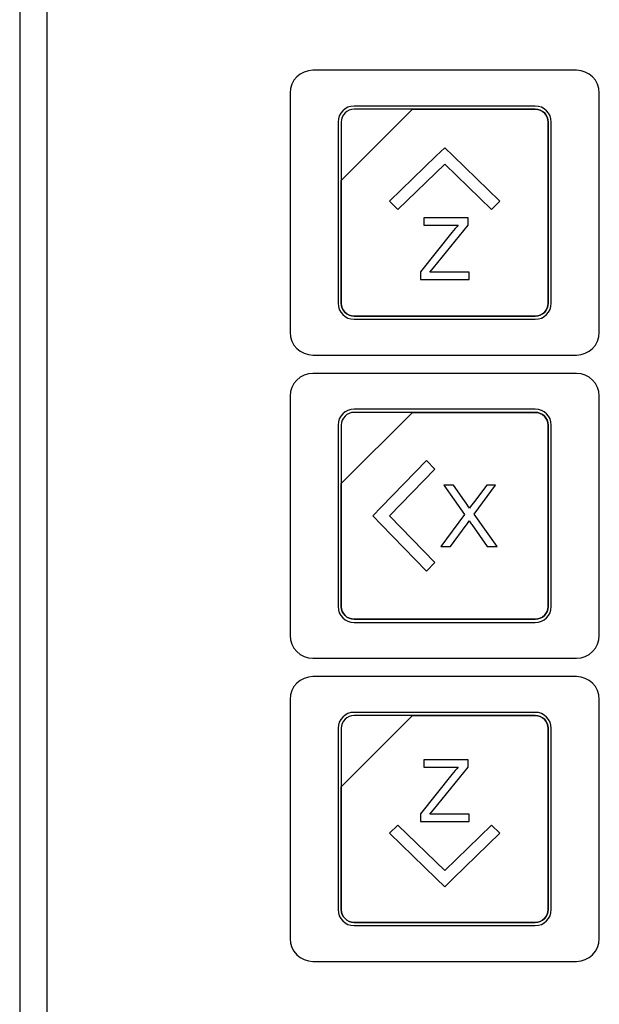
# Model space of a CAD drawing. Header units: millimetres. Extents: x 7146 to 9164, y -1568 to -663.
# Tile 12 of 187: x 7230 to 7268, y -1291 to -1227. Entities that reach past the tile are written whole.
import ezdxf

# ---------------------------------------------------------------- set-up
doc = ezdxf.new("R2010")
doc.units = ezdxf.units.MM
doc.header["$LTSCALE"] = 3

msp = doc.modelspace()

# ---------------------------------------------------------------- linework, layer by layer
at = {"linetype": 'Continuous', "lineweight": 30}
for p, q in [((7230.437, -1156.834), (7230.437, -1409.406)), ((7232.225, -1158.621), (7232.225, -1407.618))]:
    msp.add_line(p, q, dxfattribs=at)
for points, knots in [([(7249.687, -1230.07), (7249.687, -1230.07), (7266.987, -1230.07), (7266.987, -1230.07), (7266.987, -1230.07), (7267.812, -1230.07), (7268.487, -1230.745), (7268.487, -1231.57), (7268.487, -1231.57), (7268.487, -1231.57), (7268.487, -1247.27), (7268.487, -1247.27), (7268.487, -1247.27), (7268.487, -1248.095), (7267.812, -1248.77), (7266.987, -1248.77), (7266.987, -1248.77), (7266.987, -1248.77), (7249.687, -1248.77), (7249.687, -1248.77), (7249.687, -1248.77), (7248.862, -1248.77), (7248.187, -1248.095), (7248.187, -1247.27), (7248.187, -1247.27), (7248.187, -1247.27), (7248.187, -1231.57), (7248.187, -1231.57), (7248.187, -1231.57), (7248.187, -1230.745), (7248.862, -1230.07), (7249.687, -1230.07)], [0, 0, 0, 0, 0.111111, 0.111111, 0.111111, 0.111111, 0.222222, 0.222222, 0.222222, 0.222222, 0.333333, 0.333333, 0.333333, 0.333333, 0.444444, 0.444444, 0.444444, 0.444444, 0.555556, 0.555556, 0.555556, 0.555556, 0.666667, 0.666667, 0.666667, 0.666667, 0.777778, 0.777778, 0.777778, 0.777778, 1, 1, 1, 1]), ([(7249.687, -1230.07), (7249.687, -1230.07), (7266.987, -1230.07), (7266.987, -1230.07), (7266.987, -1230.07), (7267.812, -1230.07), (7268.487, -1230.745), (7268.487, -1231.57), (7268.487, -1231.57), (7268.487, -1231.57), (7268.487, -1247.27), (7268.487, -1247.27), (7268.487, -1247.27), (7268.487, -1248.095), (7267.812, -1248.77), (7266.987, -1248.77), (7266.987, -1248.77), (7266.987, -1248.77), (7249.687, -1248.77), (7249.687, -1248.77), (7249.687, -1248.77), (7248.862, -1248.77), (7248.187, -1248.095), (7248.187, -1247.27), (7248.187, -1247.27), (7248.187, -1247.27), (7248.187, -1231.57), (7248.187, -1231.57), (7248.187, -1231.57), (7248.187, -1230.745), (7248.862, -1230.07), (7249.687, -1230.07)], [0, 0, 0, 0, 0.111111, 0.111111, 0.111111, 0.111111, 0.222222, 0.222222, 0.222222, 0.222222, 0.333333, 0.333333, 0.333333, 0.333333, 0.444444, 0.444444, 0.444444, 0.444444, 0.555556, 0.555556, 0.555556, 0.555556, 0.666667, 0.666667, 0.666667, 0.666667, 0.777778, 0.777778, 0.777778, 0.777778, 1, 1, 1, 1]), ([(7252.387, -1232.42), (7252.387, -1232.42), (7264.287, -1232.42), (7264.287, -1232.42), (7264.287, -1232.42), (7264.864, -1232.42), (7265.337, -1232.892), (7265.337, -1233.47), (7265.337, -1233.47), (7265.337, -1233.47), (7265.337, -1245.37), (7265.337, -1245.37), (7265.337, -1245.37), (7265.337, -1245.947), (7264.864, -1246.42), (7264.287, -1246.42), (7264.287, -1246.42), (7264.287, -1246.42), (7252.387, -1246.42), (7252.387, -1246.42), (7252.387, -1246.42), (7251.809, -1246.42), (7251.337, -1245.947), (7251.337, -1245.37), (7251.337, -1245.37), (7251.337, -1245.37), (7251.337, -1233.47), (7251.337, -1233.47), (7251.337, -1233.47), (7251.337, -1232.892), (7251.809, -1232.42), (7252.387, -1232.42)], [0, 0, 0, 0, 0.111111, 0.111111, 0.111111, 0.111111, 0.222222, 0.222222, 0.222222, 0.222222, 0.333333, 0.333333, 0.333333, 0.333333, 0.444444, 0.444444, 0.444444, 0.444444, 0.555556, 0.555556, 0.555556, 0.555556, 0.666667, 0.666667, 0.666667, 0.666667, 0.777778, 0.777778, 0.777778, 0.777778, 1, 1, 1, 1]), ([(7252.387, -1232.42), (7252.387, -1232.42), (7264.287, -1232.42), (7264.287, -1232.42), (7264.287, -1232.42), (7264.864, -1232.42), (7265.337, -1232.892), (7265.337, -1233.47), (7265.337, -1233.47), (7265.337, -1233.47), (7265.337, -1245.37), (7265.337, -1245.37), (7265.337, -1245.37), (7265.337, -1245.947), (7264.864, -1246.42), (7264.287, -1246.42), (7264.287, -1246.42), (7264.287, -1246.42), (7252.387, -1246.42), (7252.387, -1246.42), (7252.387, -1246.42), (7251.809, -1246.42), (7251.337, -1245.947), (7251.337, -1245.37), (7251.337, -1245.37), (7251.337, -1245.37), (7251.337, -1233.47), (7251.337, -1233.47), (7251.337, -1233.47), (7251.337, -1232.892), (7251.809, -1232.42), (7252.387, -1232.42)], [0, 0, 0, 0, 0.111111, 0.111111, 0.111111, 0.111111, 0.222222, 0.222222, 0.222222, 0.222222, 0.333333, 0.333333, 0.333333, 0.333333, 0.444444, 0.444444, 0.444444, 0.444444, 0.555556, 0.555556, 0.555556, 0.555556, 0.666667, 0.666667, 0.666667, 0.666667, 0.777778, 0.777778, 0.777778, 0.777778, 1, 1, 1, 1]), ([(7252.387, -1232.63), (7252.387, -1232.63), (7256.218, -1232.63), (7256.218, -1232.63), (7256.218, -1232.63), (7256.218, -1232.63), (7251.547, -1237.3), (7251.547, -1237.3), (7251.547, -1237.3), (7251.547, -1237.3), (7251.547, -1233.47), (7251.547, -1233.47), (7251.547, -1233.47), (7251.547, -1233.008), (7251.925, -1232.63), (7252.387, -1232.63)], [0, 0, 0, 0, 0.2, 0.2, 0.2, 0.2, 0.4, 0.4, 0.4, 0.4, 0.6, 0.6, 0.6, 0.6, 1, 1, 1, 1]), ([(7256.218, -1232.63), (7256.218, -1232.63), (7256.23, -1232.63), (7256.23, -1232.63), (7256.23, -1232.63), (7256.23, -1232.63), (7264.287, -1232.63), (7264.287, -1232.63), (7264.287, -1232.63), (7264.749, -1232.63), (7265.127, -1233.008), (7265.127, -1233.47), (7265.127, -1233.47), (7265.127, -1233.47), (7265.127, -1245.37), (7265.127, -1245.37), (7265.127, -1245.37), (7265.127, -1245.832), (7264.749, -1246.21), (7264.287, -1246.21), (7264.287, -1246.21), (7264.287, -1246.21), (7252.387, -1246.21), (7252.387, -1246.21), (7252.387, -1246.21), (7251.925, -1246.21), (7251.547, -1245.832), (7251.547, -1245.37), (7251.547, -1245.37), (7251.547, -1245.37), (7251.547, -1237.39), (7251.547, -1237.39), (7251.547, -1237.39), (7251.547, -1237.39), (7251.547, -1237.3), (7251.547, -1237.3), (7251.547, -1237.3), (7251.547, -1237.3), (7256.218, -1232.63), (7256.218, -1232.63)], [0, 0, 0, 0, 0.090909, 0.090909, 0.090909, 0.090909, 0.181818, 0.181818, 0.181818, 0.181818, 0.272727, 0.272727, 0.272727, 0.272727, 0.363636, 0.363636, 0.363636, 0.363636, 0.454545, 0.454545, 0.454545, 0.454545, 0.545455, 0.545455, 0.545455, 0.545455, 0.636364, 0.636364, 0.636364, 0.636364, 0.727273, 0.727273, 0.727273, 0.727273, 0.818182, 0.818182, 0.818182, 0.818182, 1, 1, 1, 1]), ([(7265.127, -1245.37), (7265.127, -1245.37), (7265.127, -1233.47), (7265.127, -1233.47), (7265.127, -1233.47), (7265.127, -1233.008), (7264.749, -1232.63), (7264.287, -1232.63), (7264.287, -1232.63), (7264.287, -1232.63), (7256.23, -1232.63), (7256.23, -1232.63), (7256.23, -1232.63), (7256.23, -1232.63), (7256.218, -1232.63), (7256.218, -1232.63), (7256.218, -1232.63), (7256.218, -1232.63), (7251.547, -1237.3), (7251.547, -1237.3), (7251.547, -1237.3), (7251.547, -1237.3), (7251.547, -1237.39), (7251.547, -1237.39), (7251.547, -1237.39), (7251.547, -1237.39), (7251.547, -1245.37), (7251.547, -1245.37), (7251.547, -1245.37), (7251.547, -1245.832), (7251.925, -1246.21), (7252.387, -1246.21), (7252.387, -1246.21), (7252.387, -1246.21), (7264.287, -1246.21), (7264.287, -1246.21), (7264.287, -1246.21), (7264.749, -1246.21), (7265.127, -1245.832), (7265.127, -1245.37)], [0, 0, 0, 0, 0.090909, 0.090909, 0.090909, 0.090909, 0.181818, 0.181818, 0.181818, 0.181818, 0.272727, 0.272727, 0.272727, 0.272727, 0.363636, 0.363636, 0.363636, 0.363636, 0.454545, 0.454545, 0.454545, 0.454545, 0.545455, 0.545455, 0.545455, 0.545455, 0.636364, 0.636364, 0.636364, 0.636364, 0.727273, 0.727273, 0.727273, 0.727273, 0.818182, 0.818182, 0.818182, 0.818182, 1, 1, 1, 1]), ([(7252.387, -1232.63), (7252.387, -1232.63), (7256.218, -1232.63), (7256.218, -1232.63), (7256.218, -1232.63), (7256.218, -1232.63), (7251.547, -1237.3), (7251.547, -1237.3), (7251.547, -1237.3), (7251.547, -1237.3), (7251.547, -1233.47), (7251.547, -1233.47), (7251.547, -1233.47), (7251.547, -1233.008), (7251.925, -1232.63), (7252.387, -1232.63)], [0, 0, 0, 0, 0.2, 0.2, 0.2, 0.2, 0.4, 0.4, 0.4, 0.4, 0.6, 0.6, 0.6, 0.6, 1, 1, 1, 1]), ([(7256.218, -1232.63), (7256.218, -1232.63), (7256.23, -1232.63), (7256.23, -1232.63), (7256.23, -1232.63), (7256.23, -1232.63), (7264.287, -1232.63), (7264.287, -1232.63), (7264.287, -1232.63), (7264.749, -1232.63), (7265.127, -1233.008), (7265.127, -1233.47), (7265.127, -1233.47), (7265.127, -1233.47), (7265.127, -1245.37), (7265.127, -1245.37), (7265.127, -1245.37), (7265.127, -1245.832), (7264.749, -1246.21), (7264.287, -1246.21), (7264.287, -1246.21), (7264.287, -1246.21), (7252.387, -1246.21), (7252.387, -1246.21), (7252.387, -1246.21), (7251.925, -1246.21), (7251.547, -1245.832), (7251.547, -1245.37), (7251.547, -1245.37), (7251.547, -1245.37), (7251.547, -1237.39), (7251.547, -1237.39), (7251.547, -1237.39), (7251.547, -1237.39), (7251.547, -1237.3), (7251.547, -1237.3), (7251.547, -1237.3), (7251.547, -1237.3), (7256.218, -1232.63), (7256.218, -1232.63)], [0, 0, 0, 0, 0.090909, 0.090909, 0.090909, 0.090909, 0.181818, 0.181818, 0.181818, 0.181818, 0.272727, 0.272727, 0.272727, 0.272727, 0.363636, 0.363636, 0.363636, 0.363636, 0.454545, 0.454545, 0.454545, 0.454545, 0.545455, 0.545455, 0.545455, 0.545455, 0.636364, 0.636364, 0.636364, 0.636364, 0.727273, 0.727273, 0.727273, 0.727273, 0.818182, 0.818182, 0.818182, 0.818182, 1, 1, 1, 1]), ([(7265.127, -1245.37), (7265.127, -1245.37), (7265.127, -1233.47), (7265.127, -1233.47), (7265.127, -1233.47), (7265.127, -1233.008), (7264.749, -1232.63), (7264.287, -1232.63), (7264.287, -1232.63), (7264.287, -1232.63), (7256.23, -1232.63), (7256.23, -1232.63), (7256.23, -1232.63), (7256.23, -1232.63), (7256.218, -1232.63), (7256.218, -1232.63), (7256.218, -1232.63), (7256.218, -1232.63), (7251.547, -1237.3), (7251.547, -1237.3), (7251.547, -1237.3), (7251.547, -1237.3), (7251.547, -1237.39), (7251.547, -1237.39), (7251.547, -1237.39), (7251.547, -1237.39), (7251.547, -1245.37), (7251.547, -1245.37), (7251.547, -1245.37), (7251.547, -1245.832), (7251.925, -1246.21), (7252.387, -1246.21), (7252.387, -1246.21), (7252.387, -1246.21), (7264.287, -1246.21), (7264.287, -1246.21), (7264.287, -1246.21), (7264.749, -1246.21), (7265.127, -1245.832), (7265.127, -1245.37)], [0, 0, 0, 0, 0.090909, 0.090909, 0.090909, 0.090909, 0.181818, 0.181818, 0.181818, 0.181818, 0.272727, 0.272727, 0.272727, 0.272727, 0.363636, 0.363636, 0.363636, 0.363636, 0.454545, 0.454545, 0.454545, 0.454545, 0.545455, 0.545455, 0.545455, 0.545455, 0.636364, 0.636364, 0.636364, 0.636364, 0.727273, 0.727273, 0.727273, 0.727273, 0.818182, 0.818182, 0.818182, 0.818182, 1, 1, 1, 1]), ([(7255.267, -1239.215), (7255.267, -1239.215), (7258.337, -1236.24), (7258.337, -1236.24), (7258.337, -1236.24), (7258.337, -1236.24), (7261.407, -1239.215), (7261.407, -1239.215), (7261.407, -1239.215), (7261.407, -1239.215), (7261.967, -1238.672), (7261.967, -1238.672), (7261.967, -1238.672), (7261.967, -1238.672), (7258.897, -1235.698), (7258.897, -1235.698), (7258.897, -1235.698), (7258.897, -1235.698), (7258.897, -1235.697), (7258.897, -1235.697), (7258.897, -1235.697), (7258.897, -1235.697), (7258.337, -1235.155), (7258.337, -1235.155), (7258.337, -1235.155), (7258.337, -1235.155), (7258.337, -1235.155), (7258.337, -1235.155), (7258.337, -1235.155), (7258.337, -1235.155), (7258.337, -1235.155), (7258.337, -1235.155), (7258.337, -1235.155), (7258.337, -1235.155), (7257.777, -1235.697), (7257.777, -1235.697), (7257.777, -1235.697), (7257.777, -1235.697), (7257.777, -1235.698), (7257.777, -1235.698), (7257.777, -1235.698), (7257.777, -1235.698), (7254.707, -1238.672), (7254.707, -1238.672), (7254.707, -1238.672), (7254.707, -1238.672), (7255.267, -1239.215), (7255.267, -1239.215)], [0, 0, 0, 0, 0.076923, 0.076923, 0.076923, 0.076923, 0.153846, 0.153846, 0.153846, 0.153846, 0.230769, 0.230769, 0.230769, 0.230769, 0.307692, 0.307692, 0.307692, 0.307692, 0.384615, 0.384615, 0.384615, 0.384615, 0.461538, 0.461538, 0.461538, 0.461538, 0.538462, 0.538462, 0.538462, 0.538462, 0.615385, 0.615385, 0.615385, 0.615385, 0.692308, 0.692308, 0.692308, 0.692308, 0.769231, 0.769231, 0.769231, 0.769231, 0.846154, 0.846154, 0.846154, 0.846154, 1, 1, 1, 1]), ([(7256.74, -1243.802), (7256.74, -1243.802), (7256.74, -1243.308), (7256.74, -1243.308), (7256.74, -1243.308), (7256.74, -1243.308), (7258.809, -1240.717), (7258.809, -1240.717), (7258.809, -1240.717), (7258.958, -1240.535), (7259.097, -1240.374), (7259.23, -1240.234), (7259.23, -1240.234), (7259.23, -1240.234), (7256.977, -1240.234), (7256.977, -1240.234), (7256.977, -1240.234), (7256.977, -1240.234), (7256.977, -1239.76), (7256.977, -1239.76), (7256.977, -1239.76), (7256.977, -1239.76), (7259.867, -1239.76), (7259.867, -1239.76), (7259.867, -1239.76), (7259.867, -1239.76), (7259.867, -1240.234), (7259.867, -1240.234), (7259.867, -1240.234), (7259.867, -1240.234), (7257.597, -1243.038), (7257.597, -1243.038), (7257.597, -1243.038), (7257.597, -1243.038), (7257.354, -1243.328), (7257.354, -1243.328), (7257.354, -1243.328), (7257.354, -1243.328), (7259.934, -1243.328), (7259.934, -1243.328), (7259.934, -1243.328), (7259.934, -1243.328), (7259.934, -1243.802), (7259.934, -1243.802), (7259.934, -1243.802), (7259.934, -1243.802), (7256.74, -1243.802), (7256.74, -1243.802)], [0, 0, 0, 0, 0.076923, 0.076923, 0.076923, 0.076923, 0.153846, 0.153846, 0.153846, 0.153846, 0.230769, 0.230769, 0.230769, 0.230769, 0.307692, 0.307692, 0.307692, 0.307692, 0.384615, 0.384615, 0.384615, 0.384615, 0.461538, 0.461538, 0.461538, 0.461538, 0.538462, 0.538462, 0.538462, 0.538462, 0.615385, 0.615385, 0.615385, 0.615385, 0.692308, 0.692308, 0.692308, 0.692308, 0.769231, 0.769231, 0.769231, 0.769231, 0.846154, 0.846154, 0.846154, 0.846154, 1, 1, 1, 1]), ([(7249.687, -1249.97), (7249.687, -1249.97), (7266.987, -1249.97), (7266.987, -1249.97), (7266.987, -1249.97), (7267.812, -1249.97), (7268.487, -1250.645), (7268.487, -1251.47), (7268.487, -1251.47), (7268.487, -1251.47), (7268.487, -1267.17), (7268.487, -1267.17), (7268.487, -1267.17), (7268.487, -1267.995), (7267.812, -1268.67), (7266.987, -1268.67), (7266.987, -1268.67), (7266.987, -1268.67), (7249.687, -1268.67), (7249.687, -1268.67), (7249.687, -1268.67), (7248.862, -1268.67), (7248.187, -1267.995), (7248.187, -1267.17), (7248.187, -1267.17), (7248.187, -1267.17), (7248.187, -1251.47), (7248.187, -1251.47), (7248.187, -1251.47), (7248.187, -1250.645), (7248.862, -1249.97), (7249.687, -1249.97)], [0, 0, 0, 0, 0.111111, 0.111111, 0.111111, 0.111111, 0.222222, 0.222222, 0.222222, 0.222222, 0.333333, 0.333333, 0.333333, 0.333333, 0.444444, 0.444444, 0.444444, 0.444444, 0.555556, 0.555556, 0.555556, 0.555556, 0.666667, 0.666667, 0.666667, 0.666667, 0.777778, 0.777778, 0.777778, 0.777778, 1, 1, 1, 1]), ([(7249.687, -1249.97), (7249.687, -1249.97), (7266.987, -1249.97), (7266.987, -1249.97), (7266.987, -1249.97), (7267.812, -1249.97), (7268.487, -1250.645), (7268.487, -1251.47), (7268.487, -1251.47), (7268.487, -1251.47), (7268.487, -1267.17), (7268.487, -1267.17), (7268.487, -1267.17), (7268.487, -1267.995), (7267.812, -1268.67), (7266.987, -1268.67), (7266.987, -1268.67), (7266.987, -1268.67), (7249.687, -1268.67), (7249.687, -1268.67), (7249.687, -1268.67), (7248.862, -1268.67), (7248.187, -1267.995), (7248.187, -1267.17), (7248.187, -1267.17), (7248.187, -1267.17), (7248.187, -1251.47), (7248.187, -1251.47), (7248.187, -1251.47), (7248.187, -1250.645), (7248.862, -1249.97), (7249.687, -1249.97)], [0, 0, 0, 0, 0.111111, 0.111111, 0.111111, 0.111111, 0.222222, 0.222222, 0.222222, 0.222222, 0.333333, 0.333333, 0.333333, 0.333333, 0.444444, 0.444444, 0.444444, 0.444444, 0.555556, 0.555556, 0.555556, 0.555556, 0.666667, 0.666667, 0.666667, 0.666667, 0.777778, 0.777778, 0.777778, 0.777778, 1, 1, 1, 1]), ([(7252.387, -1252.32), (7252.387, -1252.32), (7264.287, -1252.32), (7264.287, -1252.32), (7264.287, -1252.32), (7264.864, -1252.32), (7265.337, -1252.792), (7265.337, -1253.37), (7265.337, -1253.37), (7265.337, -1253.37), (7265.337, -1265.27), (7265.337, -1265.27), (7265.337, -1265.27), (7265.337, -1265.847), (7264.864, -1266.32), (7264.287, -1266.32), (7264.287, -1266.32), (7264.287, -1266.32), (7252.387, -1266.32), (7252.387, -1266.32), (7252.387, -1266.32), (7251.809, -1266.32), (7251.337, -1265.847), (7251.337, -1265.27), (7251.337, -1265.27), (7251.337, -1265.27), (7251.337, -1253.37), (7251.337, -1253.37), (7251.337, -1253.37), (7251.337, -1252.792), (7251.809, -1252.32), (7252.387, -1252.32)], [0, 0, 0, 0, 0.111111, 0.111111, 0.111111, 0.111111, 0.222222, 0.222222, 0.222222, 0.222222, 0.333333, 0.333333, 0.333333, 0.333333, 0.444444, 0.444444, 0.444444, 0.444444, 0.555556, 0.555556, 0.555556, 0.555556, 0.666667, 0.666667, 0.666667, 0.666667, 0.777778, 0.777778, 0.777778, 0.777778, 1, 1, 1, 1]), ([(7252.387, -1252.32), (7252.387, -1252.32), (7264.287, -1252.32), (7264.287, -1252.32), (7264.287, -1252.32), (7264.864, -1252.32), (7265.337, -1252.792), (7265.337, -1253.37), (7265.337, -1253.37), (7265.337, -1253.37), (7265.337, -1265.27), (7265.337, -1265.27), (7265.337, -1265.27), (7265.337, -1265.847), (7264.864, -1266.32), (7264.287, -1266.32), (7264.287, -1266.32), (7264.287, -1266.32), (7252.387, -1266.32), (7252.387, -1266.32), (7252.387, -1266.32), (7251.809, -1266.32), (7251.337, -1265.847), (7251.337, -1265.27), (7251.337, -1265.27), (7251.337, -1265.27), (7251.337, -1253.37), (7251.337, -1253.37), (7251.337, -1253.37), (7251.337, -1252.792), (7251.809, -1252.32), (7252.387, -1252.32)], [0, 0, 0, 0, 0.111111, 0.111111, 0.111111, 0.111111, 0.222222, 0.222222, 0.222222, 0.222222, 0.333333, 0.333333, 0.333333, 0.333333, 0.444444, 0.444444, 0.444444, 0.444444, 0.555556, 0.555556, 0.555556, 0.555556, 0.666667, 0.666667, 0.666667, 0.666667, 0.777778, 0.777778, 0.777778, 0.777778, 1, 1, 1, 1]), ([(7252.387, -1252.53), (7252.387, -1252.53), (7256.218, -1252.53), (7256.218, -1252.53), (7256.218, -1252.53), (7256.218, -1252.53), (7251.547, -1257.2), (7251.547, -1257.2), (7251.547, -1257.2), (7251.547, -1257.2), (7251.547, -1253.37), (7251.547, -1253.37), (7251.547, -1253.37), (7251.547, -1252.908), (7251.925, -1252.53), (7252.387, -1252.53)], [0, 0, 0, 0, 0.2, 0.2, 0.2, 0.2, 0.4, 0.4, 0.4, 0.4, 0.6, 0.6, 0.6, 0.6, 1, 1, 1, 1]), ([(7256.218, -1252.53), (7256.218, -1252.53), (7256.23, -1252.53), (7256.23, -1252.53), (7256.23, -1252.53), (7256.23, -1252.53), (7264.287, -1252.53), (7264.287, -1252.53), (7264.287, -1252.53), (7264.749, -1252.53), (7265.127, -1252.908), (7265.127, -1253.37), (7265.127, -1253.37), (7265.127, -1253.37), (7265.127, -1265.27), (7265.127, -1265.27), (7265.127, -1265.27), (7265.127, -1265.732), (7264.749, -1266.11), (7264.287, -1266.11), (7264.287, -1266.11), (7264.287, -1266.11), (7252.387, -1266.11), (7252.387, -1266.11), (7252.387, -1266.11), (7251.925, -1266.11), (7251.547, -1265.732), (7251.547, -1265.27), (7251.547, -1265.27), (7251.547, -1265.27), (7251.547, -1257.29), (7251.547, -1257.29), (7251.547, -1257.29), (7251.547, -1257.29), (7251.547, -1257.2), (7251.547, -1257.2), (7251.547, -1257.2), (7251.547, -1257.2), (7256.218, -1252.53), (7256.218, -1252.53)], [0, 0, 0, 0, 0.090909, 0.090909, 0.090909, 0.090909, 0.181818, 0.181818, 0.181818, 0.181818, 0.272727, 0.272727, 0.272727, 0.272727, 0.363636, 0.363636, 0.363636, 0.363636, 0.454545, 0.454545, 0.454545, 0.454545, 0.545455, 0.545455, 0.545455, 0.545455, 0.636364, 0.636364, 0.636364, 0.636364, 0.727273, 0.727273, 0.727273, 0.727273, 0.818182, 0.818182, 0.818182, 0.818182, 1, 1, 1, 1]), ([(7265.127, -1265.27), (7265.127, -1265.27), (7265.127, -1253.37), (7265.127, -1253.37), (7265.127, -1253.37), (7265.127, -1252.908), (7264.749, -1252.53), (7264.287, -1252.53), (7264.287, -1252.53), (7264.287, -1252.53), (7256.23, -1252.53), (7256.23, -1252.53), (7256.23, -1252.53), (7256.23, -1252.53), (7256.218, -1252.53), (7256.218, -1252.53), (7256.218, -1252.53), (7256.218, -1252.53), (7251.547, -1257.2), (7251.547, -1257.2), (7251.547, -1257.2), (7251.547, -1257.2), (7251.547, -1257.29), (7251.547, -1257.29), (7251.547, -1257.29), (7251.547, -1257.29), (7251.547, -1265.27), (7251.547, -1265.27), (7251.547, -1265.27), (7251.547, -1265.732), (7251.925, -1266.11), (7252.387, -1266.11), (7252.387, -1266.11), (7252.387, -1266.11), (7264.287, -1266.11), (7264.287, -1266.11), (7264.287, -1266.11), (7264.749, -1266.11), (7265.127, -1265.732), (7265.127, -1265.27)], [0, 0, 0, 0, 0.090909, 0.090909, 0.090909, 0.090909, 0.181818, 0.181818, 0.181818, 0.181818, 0.272727, 0.272727, 0.272727, 0.272727, 0.363636, 0.363636, 0.363636, 0.363636, 0.454545, 0.454545, 0.454545, 0.454545, 0.545455, 0.545455, 0.545455, 0.545455, 0.636364, 0.636364, 0.636364, 0.636364, 0.727273, 0.727273, 0.727273, 0.727273, 0.818182, 0.818182, 0.818182, 0.818182, 1, 1, 1, 1]), ([(7252.387, -1252.53), (7252.387, -1252.53), (7256.218, -1252.53), (7256.218, -1252.53), (7256.218, -1252.53), (7256.218, -1252.53), (7251.547, -1257.2), (7251.547, -1257.2), (7251.547, -1257.2), (7251.547, -1257.2), (7251.547, -1253.37), (7251.547, -1253.37), (7251.547, -1253.37), (7251.547, -1252.908), (7251.925, -1252.53), (7252.387, -1252.53)], [0, 0, 0, 0, 0.2, 0.2, 0.2, 0.2, 0.4, 0.4, 0.4, 0.4, 0.6, 0.6, 0.6, 0.6, 1, 1, 1, 1]), ([(7256.218, -1252.53), (7256.218, -1252.53), (7256.23, -1252.53), (7256.23, -1252.53), (7256.23, -1252.53), (7256.23, -1252.53), (7264.287, -1252.53), (7264.287, -1252.53), (7264.287, -1252.53), (7264.749, -1252.53), (7265.127, -1252.908), (7265.127, -1253.37), (7265.127, -1253.37), (7265.127, -1253.37), (7265.127, -1265.27), (7265.127, -1265.27), (7265.127, -1265.27), (7265.127, -1265.732), (7264.749, -1266.11), (7264.287, -1266.11), (7264.287, -1266.11), (7264.287, -1266.11), (7252.387, -1266.11), (7252.387, -1266.11), (7252.387, -1266.11), (7251.925, -1266.11), (7251.547, -1265.732), (7251.547, -1265.27), (7251.547, -1265.27), (7251.547, -1265.27), (7251.547, -1257.29), (7251.547, -1257.29), (7251.547, -1257.29), (7251.547, -1257.29), (7251.547, -1257.2), (7251.547, -1257.2), (7251.547, -1257.2), (7251.547, -1257.2), (7256.218, -1252.53), (7256.218, -1252.53)], [0, 0, 0, 0, 0.090909, 0.090909, 0.090909, 0.090909, 0.181818, 0.181818, 0.181818, 0.181818, 0.272727, 0.272727, 0.272727, 0.272727, 0.363636, 0.363636, 0.363636, 0.363636, 0.454545, 0.454545, 0.454545, 0.454545, 0.545455, 0.545455, 0.545455, 0.545455, 0.636364, 0.636364, 0.636364, 0.636364, 0.727273, 0.727273, 0.727273, 0.727273, 0.818182, 0.818182, 0.818182, 0.818182, 1, 1, 1, 1]), ([(7265.127, -1265.27), (7265.127, -1265.27), (7265.127, -1253.37), (7265.127, -1253.37), (7265.127, -1253.37), (7265.127, -1252.908), (7264.749, -1252.53), (7264.287, -1252.53), (7264.287, -1252.53), (7264.287, -1252.53), (7256.23, -1252.53), (7256.23, -1252.53), (7256.23, -1252.53), (7256.23, -1252.53), (7256.218, -1252.53), (7256.218, -1252.53), (7256.218, -1252.53), (7256.218, -1252.53), (7251.547, -1257.2), (7251.547, -1257.2), (7251.547, -1257.2), (7251.547, -1257.2), (7251.547, -1257.29), (7251.547, -1257.29), (7251.547, -1257.29), (7251.547, -1257.29), (7251.547, -1265.27), (7251.547, -1265.27), (7251.547, -1265.27), (7251.547, -1265.732), (7251.925, -1266.11), (7252.387, -1266.11), (7252.387, -1266.11), (7252.387, -1266.11), (7264.287, -1266.11), (7264.287, -1266.11), (7264.287, -1266.11), (7264.749, -1266.11), (7265.127, -1265.732), (7265.127, -1265.27)], [0, 0, 0, 0, 0.090909, 0.090909, 0.090909, 0.090909, 0.181818, 0.181818, 0.181818, 0.181818, 0.272727, 0.272727, 0.272727, 0.272727, 0.363636, 0.363636, 0.363636, 0.363636, 0.454545, 0.454545, 0.454545, 0.454545, 0.545455, 0.545455, 0.545455, 0.545455, 0.636364, 0.636364, 0.636364, 0.636364, 0.727273, 0.727273, 0.727273, 0.727273, 0.818182, 0.818182, 0.818182, 0.818182, 1, 1, 1, 1]), ([(7257.683, -1262.39), (7257.683, -1262.39), (7254.708, -1259.32), (7254.708, -1259.32), (7254.708, -1259.32), (7254.708, -1259.32), (7257.683, -1256.249), (7257.683, -1256.249), (7257.683, -1256.249), (7257.683, -1256.249), (7257.141, -1255.69), (7257.141, -1255.69), (7257.141, -1255.69), (7257.141, -1255.69), (7254.166, -1258.76), (7254.166, -1258.76), (7254.166, -1258.76), (7254.166, -1258.76), (7254.165, -1258.759), (7254.165, -1258.759), (7254.165, -1258.759), (7254.165, -1258.759), (7253.623, -1259.319), (7253.623, -1259.319), (7253.623, -1259.319), (7253.623, -1259.319), (7253.623, -1259.32), (7253.623, -1259.32), (7253.623, -1259.32), (7253.623, -1259.32), (7253.623, -1259.32), (7253.623, -1259.32), (7253.623, -1259.32), (7253.623, -1259.32), (7254.165, -1259.88), (7254.165, -1259.88), (7254.165, -1259.88), (7254.165, -1259.88), (7254.166, -1259.88), (7254.166, -1259.88), (7254.166, -1259.88), (7254.166, -1259.88), (7257.141, -1262.95), (7257.141, -1262.95), (7257.141, -1262.95), (7257.141, -1262.95), (7257.683, -1262.39), (7257.683, -1262.39)], [0, 0, 0, 0, 0.076923, 0.076923, 0.076923, 0.076923, 0.153846, 0.153846, 0.153846, 0.153846, 0.230769, 0.230769, 0.230769, 0.230769, 0.307692, 0.307692, 0.307692, 0.307692, 0.384615, 0.384615, 0.384615, 0.384615, 0.461538, 0.461538, 0.461538, 0.461538, 0.538462, 0.538462, 0.538462, 0.538462, 0.615385, 0.615385, 0.615385, 0.615385, 0.692308, 0.692308, 0.692308, 0.692308, 0.769231, 0.769231, 0.769231, 0.769231, 0.846154, 0.846154, 0.846154, 0.846154, 1, 1, 1, 1]), ([(7258.084, -1261.34), (7258.084, -1261.34), (7259.646, -1259.243), (7259.646, -1259.243), (7259.646, -1259.243), (7259.646, -1259.243), (7258.27, -1257.299), (7258.27, -1257.299), (7258.27, -1257.299), (7258.27, -1257.299), (7258.907, -1257.299), (7258.907, -1257.299), (7258.907, -1257.299), (7258.907, -1257.299), (7259.644, -1258.333), (7259.644, -1258.333), (7259.644, -1258.333), (7259.797, -1258.547), (7259.903, -1258.711), (7259.964, -1258.825), (7259.964, -1258.825), (7260.056, -1258.684), (7260.163, -1258.533), (7260.286, -1258.374), (7260.286, -1258.374), (7260.286, -1258.374), (7261.093, -1257.299), (7261.093, -1257.299), (7261.093, -1257.299), (7261.093, -1257.299), (7261.679, -1257.299), (7261.679, -1257.299), (7261.679, -1257.299), (7261.679, -1257.299), (7260.276, -1259.22), (7260.276, -1259.22), (7260.276, -1259.22), (7260.276, -1259.22), (7261.787, -1261.34), (7261.787, -1261.34), (7261.787, -1261.34), (7261.787, -1261.34), (7261.13, -1261.34), (7261.13, -1261.34), (7261.13, -1261.34), (7261.13, -1261.34), (7260.11, -1259.899), (7260.11, -1259.899), (7260.11, -1259.899), (7260.052, -1259.817), (7259.996, -1259.735), (7259.945, -1259.655), (7259.945, -1259.655), (7259.854, -1259.79), (7259.79, -1259.885), (7259.751, -1259.939), (7259.751, -1259.939), (7259.751, -1259.939), (7258.726, -1261.34), (7258.726, -1261.34), (7258.726, -1261.34), (7258.726, -1261.34), (7258.084, -1261.34), (7258.084, -1261.34)], [0, 0, 0, 0, 0.058824, 0.058824, 0.058824, 0.058824, 0.117647, 0.117647, 0.117647, 0.117647, 0.176471, 0.176471, 0.176471, 0.176471, 0.235294, 0.235294, 0.235294, 0.235294, 0.294118, 0.294118, 0.294118, 0.294118, 0.352941, 0.352941, 0.352941, 0.352941, 0.411765, 0.411765, 0.411765, 0.411765, 0.470588, 0.470588, 0.470588, 0.470588, 0.529412, 0.529412, 0.529412, 0.529412, 0.588235, 0.588235, 0.588235, 0.588235, 0.647059, 0.647059, 0.647059, 0.647059, 0.705882, 0.705882, 0.705882, 0.705882, 0.764706, 0.764706, 0.764706, 0.764706, 0.823529, 0.823529, 0.823529, 0.823529, 0.882353, 0.882353, 0.882353, 0.882353, 1, 1, 1, 1]), ([(7249.687, -1269.87), (7249.687, -1269.87), (7266.987, -1269.87), (7266.987, -1269.87), (7266.987, -1269.87), (7267.812, -1269.87), (7268.487, -1270.545), (7268.487, -1271.37), (7268.487, -1271.37), (7268.487, -1271.37), (7268.487, -1287.07), (7268.487, -1287.07), (7268.487, -1287.07), (7268.487, -1287.895), (7267.812, -1288.57), (7266.987, -1288.57), (7266.987, -1288.57), (7266.987, -1288.57), (7249.687, -1288.57), (7249.687, -1288.57), (7249.687, -1288.57), (7248.862, -1288.57), (7248.187, -1287.895), (7248.187, -1287.07), (7248.187, -1287.07), (7248.187, -1287.07), (7248.187, -1271.37), (7248.187, -1271.37), (7248.187, -1271.37), (7248.187, -1270.545), (7248.862, -1269.87), (7249.687, -1269.87)], [0, 0, 0, 0, 0.111111, 0.111111, 0.111111, 0.111111, 0.222222, 0.222222, 0.222222, 0.222222, 0.333333, 0.333333, 0.333333, 0.333333, 0.444444, 0.444444, 0.444444, 0.444444, 0.555556, 0.555556, 0.555556, 0.555556, 0.666667, 0.666667, 0.666667, 0.666667, 0.777778, 0.777778, 0.777778, 0.777778, 1, 1, 1, 1]), ([(7249.687, -1269.87), (7249.687, -1269.87), (7266.987, -1269.87), (7266.987, -1269.87), (7266.987, -1269.87), (7267.812, -1269.87), (7268.487, -1270.545), (7268.487, -1271.37), (7268.487, -1271.37), (7268.487, -1271.37), (7268.487, -1287.07), (7268.487, -1287.07), (7268.487, -1287.07), (7268.487, -1287.895), (7267.812, -1288.57), (7266.987, -1288.57), (7266.987, -1288.57), (7266.987, -1288.57), (7249.687, -1288.57), (7249.687, -1288.57), (7249.687, -1288.57), (7248.862, -1288.57), (7248.187, -1287.895), (7248.187, -1287.07), (7248.187, -1287.07), (7248.187, -1287.07), (7248.187, -1271.37), (7248.187, -1271.37), (7248.187, -1271.37), (7248.187, -1270.545), (7248.862, -1269.87), (7249.687, -1269.87)], [0, 0, 0, 0, 0.111111, 0.111111, 0.111111, 0.111111, 0.222222, 0.222222, 0.222222, 0.222222, 0.333333, 0.333333, 0.333333, 0.333333, 0.444444, 0.444444, 0.444444, 0.444444, 0.555556, 0.555556, 0.555556, 0.555556, 0.666667, 0.666667, 0.666667, 0.666667, 0.777778, 0.777778, 0.777778, 0.777778, 1, 1, 1, 1]), ([(7252.387, -1272.22), (7252.387, -1272.22), (7264.287, -1272.22), (7264.287, -1272.22), (7264.287, -1272.22), (7264.864, -1272.22), (7265.337, -1272.692), (7265.337, -1273.27), (7265.337, -1273.27), (7265.337, -1273.27), (7265.337, -1285.17), (7265.337, -1285.17), (7265.337, -1285.17), (7265.337, -1285.747), (7264.864, -1286.22), (7264.287, -1286.22), (7264.287, -1286.22), (7264.287, -1286.22), (7252.387, -1286.22), (7252.387, -1286.22), (7252.387, -1286.22), (7251.809, -1286.22), (7251.337, -1285.747), (7251.337, -1285.17), (7251.337, -1285.17), (7251.337, -1285.17), (7251.337, -1273.27), (7251.337, -1273.27), (7251.337, -1273.27), (7251.337, -1272.692), (7251.809, -1272.22), (7252.387, -1272.22)], [0, 0, 0, 0, 0.111111, 0.111111, 0.111111, 0.111111, 0.222222, 0.222222, 0.222222, 0.222222, 0.333333, 0.333333, 0.333333, 0.333333, 0.444444, 0.444444, 0.444444, 0.444444, 0.555556, 0.555556, 0.555556, 0.555556, 0.666667, 0.666667, 0.666667, 0.666667, 0.777778, 0.777778, 0.777778, 0.777778, 1, 1, 1, 1]), ([(7252.387, -1272.22), (7252.387, -1272.22), (7264.287, -1272.22), (7264.287, -1272.22), (7264.287, -1272.22), (7264.864, -1272.22), (7265.337, -1272.692), (7265.337, -1273.27), (7265.337, -1273.27), (7265.337, -1273.27), (7265.337, -1285.17), (7265.337, -1285.17), (7265.337, -1285.17), (7265.337, -1285.747), (7264.864, -1286.22), (7264.287, -1286.22), (7264.287, -1286.22), (7264.287, -1286.22), (7252.387, -1286.22), (7252.387, -1286.22), (7252.387, -1286.22), (7251.809, -1286.22), (7251.337, -1285.747), (7251.337, -1285.17), (7251.337, -1285.17), (7251.337, -1285.17), (7251.337, -1273.27), (7251.337, -1273.27), (7251.337, -1273.27), (7251.337, -1272.692), (7251.809, -1272.22), (7252.387, -1272.22)], [0, 0, 0, 0, 0.111111, 0.111111, 0.111111, 0.111111, 0.222222, 0.222222, 0.222222, 0.222222, 0.333333, 0.333333, 0.333333, 0.333333, 0.444444, 0.444444, 0.444444, 0.444444, 0.555556, 0.555556, 0.555556, 0.555556, 0.666667, 0.666667, 0.666667, 0.666667, 0.777778, 0.777778, 0.777778, 0.777778, 1, 1, 1, 1]), ([(7252.387, -1272.43), (7252.387, -1272.43), (7256.218, -1272.43), (7256.218, -1272.43), (7256.218, -1272.43), (7256.218, -1272.43), (7251.547, -1277.1), (7251.547, -1277.1), (7251.547, -1277.1), (7251.547, -1277.1), (7251.547, -1273.27), (7251.547, -1273.27), (7251.547, -1273.27), (7251.547, -1272.808), (7251.925, -1272.43), (7252.387, -1272.43)], [0, 0, 0, 0, 0.2, 0.2, 0.2, 0.2, 0.4, 0.4, 0.4, 0.4, 0.6, 0.6, 0.6, 0.6, 1, 1, 1, 1]), ([(7256.218, -1272.43), (7256.218, -1272.43), (7256.23, -1272.43), (7256.23, -1272.43), (7256.23, -1272.43), (7256.23, -1272.43), (7264.287, -1272.43), (7264.287, -1272.43), (7264.287, -1272.43), (7264.749, -1272.43), (7265.127, -1272.808), (7265.127, -1273.27), (7265.127, -1273.27), (7265.127, -1273.27), (7265.127, -1285.17), (7265.127, -1285.17), (7265.127, -1285.17), (7265.127, -1285.632), (7264.749, -1286.01), (7264.287, -1286.01), (7264.287, -1286.01), (7264.287, -1286.01), (7252.387, -1286.01), (7252.387, -1286.01), (7252.387, -1286.01), (7251.925, -1286.01), (7251.547, -1285.632), (7251.547, -1285.17), (7251.547, -1285.17), (7251.547, -1285.17), (7251.547, -1277.19), (7251.547, -1277.19), (7251.547, -1277.19), (7251.547, -1277.19), (7251.547, -1277.1), (7251.547, -1277.1), (7251.547, -1277.1), (7251.547, -1277.1), (7256.218, -1272.43), (7256.218, -1272.43)], [0, 0, 0, 0, 0.090909, 0.090909, 0.090909, 0.090909, 0.181818, 0.181818, 0.181818, 0.181818, 0.272727, 0.272727, 0.272727, 0.272727, 0.363636, 0.363636, 0.363636, 0.363636, 0.454545, 0.454545, 0.454545, 0.454545, 0.545455, 0.545455, 0.545455, 0.545455, 0.636364, 0.636364, 0.636364, 0.636364, 0.727273, 0.727273, 0.727273, 0.727273, 0.818182, 0.818182, 0.818182, 0.818182, 1, 1, 1, 1]), ([(7265.127, -1285.17), (7265.127, -1285.17), (7265.127, -1273.27), (7265.127, -1273.27), (7265.127, -1273.27), (7265.127, -1272.808), (7264.749, -1272.43), (7264.287, -1272.43), (7264.287, -1272.43), (7264.287, -1272.43), (7256.23, -1272.43), (7256.23, -1272.43), (7256.23, -1272.43), (7256.23, -1272.43), (7256.218, -1272.43), (7256.218, -1272.43), (7256.218, -1272.43), (7256.218, -1272.43), (7251.547, -1277.1), (7251.547, -1277.1), (7251.547, -1277.1), (7251.547, -1277.1), (7251.547, -1277.19), (7251.547, -1277.19), (7251.547, -1277.19), (7251.547, -1277.19), (7251.547, -1285.17), (7251.547, -1285.17), (7251.547, -1285.17), (7251.547, -1285.632), (7251.925, -1286.01), (7252.387, -1286.01), (7252.387, -1286.01), (7252.387, -1286.01), (7264.287, -1286.01), (7264.287, -1286.01), (7264.287, -1286.01), (7264.749, -1286.01), (7265.127, -1285.632), (7265.127, -1285.17)], [0, 0, 0, 0, 0.090909, 0.090909, 0.090909, 0.090909, 0.181818, 0.181818, 0.181818, 0.181818, 0.272727, 0.272727, 0.272727, 0.272727, 0.363636, 0.363636, 0.363636, 0.363636, 0.454545, 0.454545, 0.454545, 0.454545, 0.545455, 0.545455, 0.545455, 0.545455, 0.636364, 0.636364, 0.636364, 0.636364, 0.727273, 0.727273, 0.727273, 0.727273, 0.818182, 0.818182, 0.818182, 0.818182, 1, 1, 1, 1]), ([(7252.387, -1272.43), (7252.387, -1272.43), (7256.218, -1272.43), (7256.218, -1272.43), (7256.218, -1272.43), (7256.218, -1272.43), (7251.547, -1277.1), (7251.547, -1277.1), (7251.547, -1277.1), (7251.547, -1277.1), (7251.547, -1273.27), (7251.547, -1273.27), (7251.547, -1273.27), (7251.547, -1272.808), (7251.925, -1272.43), (7252.387, -1272.43)], [0, 0, 0, 0, 0.2, 0.2, 0.2, 0.2, 0.4, 0.4, 0.4, 0.4, 0.6, 0.6, 0.6, 0.6, 1, 1, 1, 1]), ([(7256.218, -1272.43), (7256.218, -1272.43), (7256.23, -1272.43), (7256.23, -1272.43), (7256.23, -1272.43), (7256.23, -1272.43), (7264.287, -1272.43), (7264.287, -1272.43), (7264.287, -1272.43), (7264.749, -1272.43), (7265.127, -1272.808), (7265.127, -1273.27), (7265.127, -1273.27), (7265.127, -1273.27), (7265.127, -1285.17), (7265.127, -1285.17), (7265.127, -1285.17), (7265.127, -1285.632), (7264.749, -1286.01), (7264.287, -1286.01), (7264.287, -1286.01), (7264.287, -1286.01), (7252.387, -1286.01), (7252.387, -1286.01), (7252.387, -1286.01), (7251.925, -1286.01), (7251.547, -1285.632), (7251.547, -1285.17), (7251.547, -1285.17), (7251.547, -1285.17), (7251.547, -1277.19), (7251.547, -1277.19), (7251.547, -1277.19), (7251.547, -1277.19), (7251.547, -1277.1), (7251.547, -1277.1), (7251.547, -1277.1), (7251.547, -1277.1), (7256.218, -1272.43), (7256.218, -1272.43)], [0, 0, 0, 0, 0.090909, 0.090909, 0.090909, 0.090909, 0.181818, 0.181818, 0.181818, 0.181818, 0.272727, 0.272727, 0.272727, 0.272727, 0.363636, 0.363636, 0.363636, 0.363636, 0.454545, 0.454545, 0.454545, 0.454545, 0.545455, 0.545455, 0.545455, 0.545455, 0.636364, 0.636364, 0.636364, 0.636364, 0.727273, 0.727273, 0.727273, 0.727273, 0.818182, 0.818182, 0.818182, 0.818182, 1, 1, 1, 1]), ([(7265.127, -1285.17), (7265.127, -1285.17), (7265.127, -1273.27), (7265.127, -1273.27), (7265.127, -1273.27), (7265.127, -1272.808), (7264.749, -1272.43), (7264.287, -1272.43), (7264.287, -1272.43), (7264.287, -1272.43), (7256.23, -1272.43), (7256.23, -1272.43), (7256.23, -1272.43), (7256.23, -1272.43), (7256.218, -1272.43), (7256.218, -1272.43), (7256.218, -1272.43), (7256.218, -1272.43), (7251.547, -1277.1), (7251.547, -1277.1), (7251.547, -1277.1), (7251.547, -1277.1), (7251.547, -1277.19), (7251.547, -1277.19), (7251.547, -1277.19), (7251.547, -1277.19), (7251.547, -1285.17), (7251.547, -1285.17), (7251.547, -1285.17), (7251.547, -1285.632), (7251.925, -1286.01), (7252.387, -1286.01), (7252.387, -1286.01), (7252.387, -1286.01), (7264.287, -1286.01), (7264.287, -1286.01), (7264.287, -1286.01), (7264.749, -1286.01), (7265.127, -1285.632), (7265.127, -1285.17)], [0, 0, 0, 0, 0.090909, 0.090909, 0.090909, 0.090909, 0.181818, 0.181818, 0.181818, 0.181818, 0.272727, 0.272727, 0.272727, 0.272727, 0.363636, 0.363636, 0.363636, 0.363636, 0.454545, 0.454545, 0.454545, 0.454545, 0.545455, 0.545455, 0.545455, 0.545455, 0.636364, 0.636364, 0.636364, 0.636364, 0.727273, 0.727273, 0.727273, 0.727273, 0.818182, 0.818182, 0.818182, 0.818182, 1, 1, 1, 1]), ([(7256.74, -1279.384), (7256.74, -1279.384), (7256.74, -1278.89), (7256.74, -1278.89), (7256.74, -1278.89), (7256.74, -1278.89), (7258.809, -1276.3), (7258.809, -1276.3), (7258.809, -1276.3), (7258.958, -1276.117), (7259.097, -1275.956), (7259.23, -1275.817), (7259.23, -1275.817), (7259.23, -1275.817), (7256.977, -1275.817), (7256.977, -1275.817), (7256.977, -1275.817), (7256.977, -1275.817), (7256.977, -1275.343), (7256.977, -1275.343), (7256.977, -1275.343), (7256.977, -1275.343), (7259.867, -1275.343), (7259.867, -1275.343), (7259.867, -1275.343), (7259.867, -1275.343), (7259.867, -1275.817), (7259.867, -1275.817), (7259.867, -1275.817), (7259.867, -1275.817), (7257.597, -1278.62), (7257.597, -1278.62), (7257.597, -1278.62), (7257.597, -1278.62), (7257.354, -1278.91), (7257.354, -1278.91), (7257.354, -1278.91), (7257.354, -1278.91), (7259.934, -1278.91), (7259.934, -1278.91), (7259.934, -1278.91), (7259.934, -1278.91), (7259.934, -1279.384), (7259.934, -1279.384), (7259.934, -1279.384), (7259.934, -1279.384), (7256.74, -1279.384), (7256.74, -1279.384)], [0, 0, 0, 0, 0.076923, 0.076923, 0.076923, 0.076923, 0.153846, 0.153846, 0.153846, 0.153846, 0.230769, 0.230769, 0.230769, 0.230769, 0.307692, 0.307692, 0.307692, 0.307692, 0.384615, 0.384615, 0.384615, 0.384615, 0.461538, 0.461538, 0.461538, 0.461538, 0.538462, 0.538462, 0.538462, 0.538462, 0.615385, 0.615385, 0.615385, 0.615385, 0.692308, 0.692308, 0.692308, 0.692308, 0.769231, 0.769231, 0.769231, 0.769231, 0.846154, 0.846154, 0.846154, 0.846154, 1, 1, 1, 1]), ([(7255.267, -1279.619), (7255.267, -1279.619), (7258.337, -1282.594), (7258.337, -1282.594), (7258.337, -1282.594), (7258.337, -1282.594), (7261.407, -1279.619), (7261.407, -1279.619), (7261.407, -1279.619), (7261.407, -1279.619), (7261.967, -1280.162), (7261.967, -1280.162), (7261.967, -1280.162), (7261.967, -1280.162), (7258.897, -1283.136), (7258.897, -1283.136), (7258.897, -1283.136), (7258.897, -1283.136), (7258.897, -1283.137), (7258.897, -1283.137), (7258.897, -1283.137), (7258.897, -1283.137), (7258.337, -1283.679), (7258.337, -1283.679), (7258.337, -1283.679), (7258.337, -1283.679), (7258.337, -1283.679), (7258.337, -1283.679), (7258.337, -1283.679), (7258.337, -1283.679), (7258.337, -1283.679), (7258.337, -1283.679), (7258.337, -1283.679), (7258.337, -1283.679), (7257.777, -1283.137), (7257.777, -1283.137), (7257.777, -1283.137), (7257.777, -1283.137), (7257.777, -1283.136), (7257.777, -1283.136), (7257.777, -1283.136), (7257.777, -1283.136), (7254.707, -1280.162), (7254.707, -1280.162), (7254.707, -1280.162), (7254.707, -1280.162), (7255.267, -1279.619), (7255.267, -1279.619)], [0, 0, 0, 0, 0.076923, 0.076923, 0.076923, 0.076923, 0.153846, 0.153846, 0.153846, 0.153846, 0.230769, 0.230769, 0.230769, 0.230769, 0.307692, 0.307692, 0.307692, 0.307692, 0.384615, 0.384615, 0.384615, 0.384615, 0.461538, 0.461538, 0.461538, 0.461538, 0.538462, 0.538462, 0.538462, 0.538462, 0.615385, 0.615385, 0.615385, 0.615385, 0.692308, 0.692308, 0.692308, 0.692308, 0.769231, 0.769231, 0.769231, 0.769231, 0.846154, 0.846154, 0.846154, 0.846154, 1, 1, 1, 1])]:
    msp.add_open_spline(points, degree=3, knots=knots, dxfattribs=at)

doc.saveas('drawing.dxf')
